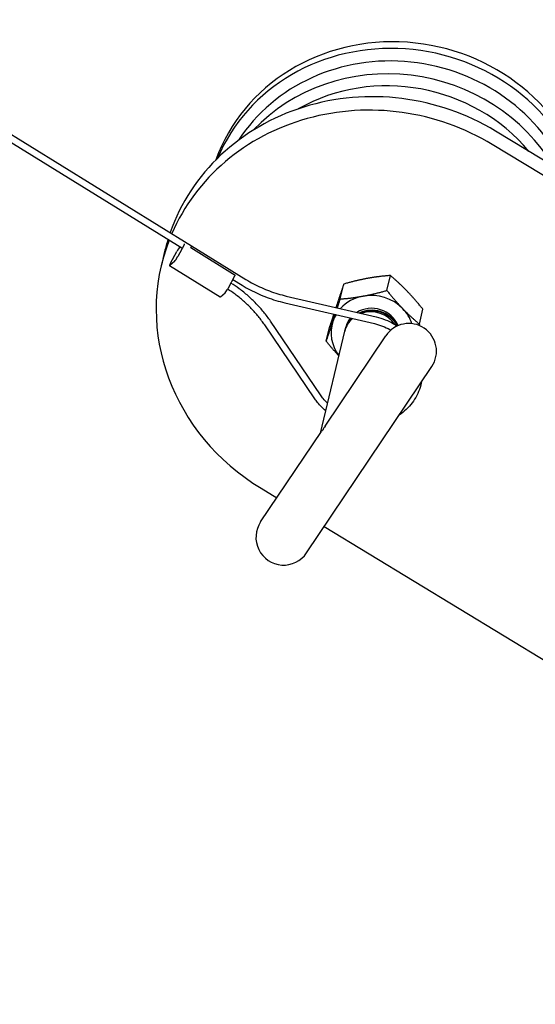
# Model space of a CAD drawing. Header units: inches. Extents: x 36 to 1719, y -84 to 1122.
# Tile 36 of 256: x 425.8 to 429.29, y 300.09 to 306.75. Entities that reach past the tile are written whole.
import ezdxf

# ---------------------------------------------------------------- set-up
doc = ezdxf.new("R2010")
doc.units = ezdxf.units.IN
doc.header["$LTSCALE"] = 48
doc.header["$MEASUREMENT"] = 0
doc.layers.add('Visible (ANSI)', color=7, linetype='Continuous', lineweight=30)

msp = doc.modelspace()

# ---------------------------------------------------------------- linework, layer by layer
at = {"layer": 'Visible (ANSI)'}
for p, q in [((425.51044, 306.1209), (426.96408, 305.22355)), ((425.52137, 306.05892), (426.89796, 305.20914)), ((432.20597, 304.06995), (429.02404, 306.00017)), ((432.18423, 303.9788), (429.0023, 305.90902)), ((426.78204, 305.18432), (426.76029, 305.09317)), ((426.8217, 305.10513), (426.8646, 305.18427)), ((426.91492, 305.23061), (426.87202, 305.15147)), ((426.95937, 305.21086), (427.26088, 305.02474)), ((426.96423, 305.22339), (427.33338, 304.99551)), ((426.84864, 305.11737), (426.81786, 305.08901)), ((427.158, 304.87583), (426.81505, 305.08753)), ((427.21496, 304.93977), (427.25786, 305.01891)), ((427.24492, 304.99503), (427.30875, 304.95562)), ((428.28803, 304.92078), (428.31218, 305.02203)), ((427.1608, 304.87731), (427.19159, 304.90566)), ((427.97243, 304.86316), (427.99658, 304.96442)), ((427.59632, 304.8375), (428.20518, 304.69641)), ((427.6069, 304.88317), (428.21577, 304.74207)), ((428.50859, 304.69226), (428.53275, 304.79351)), ((427.83818, 304.21394), (427.49945, 304.71335)), ((427.79939, 304.18763), (427.46066, 304.68704)), ((427.83823, 303.95566), (428.00269, 304.64495)), ((427.87739, 304.57702), (427.90155, 304.67828)), ((428.00337, 304.64782), (428.00405, 304.65067)), ((427.87001, 304.00291), (428.28127, 304.61428)), ((427.74421, 303.14403), (428.59242, 304.40498)), ((427.43306, 303.35333), (427.84431, 303.9647)), ((427.43638, 303.5811), (427.54284, 303.51652)), ((427.86381, 303.32182), (429.38821, 302.39708))]:
    msp.add_line(p, q, dxfattribs=at)
msp.add_circle((422.3504, 315.10877), 23.75, dxfattribs=at)
for centre, start, end in [((428.43684, 304.50963), 326.072387, 146.072387), ((427.58864, 303.24868), 146.072387, 326.072387)]:
    msp.add_arc(centre, 0.1875, start, end, dxfattribs=at)
for centre, major_axis, ratio, start_param, end_param in [((428.37149, 305.38279), (-1.27667, 0.3046), 0.9270951, 3.5924024, 6.1824647), ((428.36077, 305.33784), (-1.27667, 0.3046), 0.9270951, 3.6444839, 6.133386), ((428.35434, 305.31091), (-1.21587, 0.29009), 0.9270951, 3.7386322, 5.9660411), ((428.32807, 305.2008), (1.15508, -0.27559), 0.9270951, 0.8932087, 2.3600044), ((428.32807, 305.2008), (-1.15508, 0.27559), 0.9270951, 4.0348014, 5.5015971), ((428.33351, 305.22359), (-1.21587, 0.29009), 0.9270951, 3.8738707, 5.7957675), ((428.24108, 304.83621), (-1.45905, 0.34811), 0.9270951, 4.3785858, 6.1869902), ((428.21934, 304.74506), (-1.45905, 0.34811), 0.9270951, 4.3785858, 6.1220259), ((428.21934, 304.74506), (-1.45905, 0.34811), 0.9270951, 6.1562249, 7.5201784), ((428.24108, 304.83621), (-1.45905, 0.34811), 0.9270951, 6.2217172, 6.2831853), ((426.90515, 305.22162), (-0.01642, -0.02659), 0.1257285, 1.9922802, 2.2283064), ((426.87437, 305.19326), (0.01642, 0.02659), 0.1257285, 0.5938297, 1.9922802), ((426.95174, 305.20356), (0.01234, 0.02), 0.1257285, 5.1517538, 6.2831853), ((426.83147, 305.11412), (-0.01642, -0.02659), 0.1257285, 5.1338729, 6.7046692), ((426.86225, 305.14248), (-0.01642, -0.02659), 0.1257285, 0.4214839, 1.9922802), ((427.2481, 305.00991), (0.01642, 0.02659), 0.1257285, 5.1338729, 5.3791988), ((427.2052, 304.93077), (0.01642, 0.02659), 0.1257285, 3.5630765, 5.1338729), ((427.17441, 304.90242), (-0.01642, -0.02659), 0.1257285, 0, 0.4214839), ((428.1908, 304.62547), (-0.27381, 0.06533), 0.9270951, 5.1558063, 5.8157644), ((428.1908, 304.62547), (-0.27381, 0.06533), 0.9270951, 4.1086088, 5.1558063), ((428.1908, 304.62547), (-0.18221, 0.04347), 0.9270951, 3.7281341, 5.5335602), ((428.18507, 304.60144), (0.18238, -0.04351), 0.9270951, 0.7837489, 2.1730518), ((428.1908, 304.62547), (-0.27381, 0.06533), 0.9270951, 3.6655366, 4.1086088), ((428.1908, 304.62547), (-0.27381, 0.06533), 0.9270951, 6.2030039, 7.125048), ((428.1908, 304.62547), (-0.27381, 0.06533), 0.9270951, 6.0092957, 6.2030039), ((428.18507, 304.60144), (-0.18238, 0.04351), 0.9270951, 5.6977945, 6.2831853), ((428.1908, 304.62547), (-0.18221, 0.04347), 0.9270951, 5.8605203, 6.3282155), ((428.01274, 303.87915), (-0.17362, 0.07612), 0.5605058, 6.0504346, 6.1821328), ((428.01274, 303.87915), (-0.09755, -0.2225), 0.7631589, 4.4796383, 4.6113364)]:
    msp.add_ellipse(centre, major_axis=major_axis, ratio=ratio, start_param=start_param, end_param=end_param, dxfattribs=at)
for points, knots in [([(427.49945, 304.71335), (427.48529, 304.73424), (427.47017, 304.75457), (427.43816, 304.79397), (427.42126, 304.81305), (427.3858, 304.84979), (427.36724, 304.86746), (427.32861, 304.90127), (427.30854, 304.91741), (427.26964, 304.9461), (427.25098, 304.95885), (427.23186, 304.97093)], [4.27605667, 4.27605667, 4.27605667, 4.27605667, 4.36332313, 4.36332313, 4.45058959, 4.45058959, 4.53785606, 4.53785606, 4.62512252, 4.62512252, 4.7014064, 4.7014064, 4.7014064, 4.7014064]), ([(427.33338, 304.99551), (427.35013, 304.98517), (427.36725, 304.97536), (427.40214, 304.95686), (427.41992, 304.94817), (427.45603, 304.93195), (427.47437, 304.92441), (427.51153, 304.91054), (427.53035, 304.90421), (427.56836, 304.89276), (427.58756, 304.88765), (427.6069, 304.88317)], [1.57079633, 1.57079633, 1.57079633, 1.57079633, 1.6406095, 1.6406095, 1.71042267, 1.71042267, 1.78023584, 1.78023584, 1.85004901, 1.85004901, 1.91986218, 1.91986218, 1.91986218, 1.91986218]), ([(427.46066, 304.68704), (427.44726, 304.7068), (427.43295, 304.72605), (427.40262, 304.76337), (427.38661, 304.78145), (427.35299, 304.81629), (427.33538, 304.83305), (427.29872, 304.86513), (427.27967, 304.88045), (427.24348, 304.90715), (427.22655, 304.91876), (427.2092, 304.92979)], [4.27605667, 4.27605667, 4.27605667, 4.27605667, 4.36332313, 4.36332313, 4.45058959, 4.45058959, 4.53785606, 4.53785606, 4.62512252, 4.62512252, 4.69806958, 4.69806958, 4.69806958, 4.69806958]), ([(427.30875, 304.95562), (427.32638, 304.94474), (427.34439, 304.93443), (427.38109, 304.91497), (427.39978, 304.90583), (427.43775, 304.88877), (427.45703, 304.88085), (427.49609, 304.86627), (427.51586, 304.85961), (427.55582, 304.84758), (427.57599, 304.84221), (427.59632, 304.8375)], [1.57079633, 1.57079633, 1.57079633, 1.57079633, 1.6406095, 1.6406095, 1.71042267, 1.71042267, 1.78023584, 1.78023584, 1.85004901, 1.85004901, 1.91986218, 1.91986218, 1.91986218, 1.91986218]), ([(428.35978, 304.68056), (428.35813, 304.68403), (428.35636, 304.68745), (428.343, 304.71129), (428.32726, 304.72955), (428.28934, 304.75925), (428.26763, 304.77052), (428.22158, 304.78459), (428.19778, 304.78754), (428.14926, 304.78493), (428.12504, 304.77896), (428.1026, 304.76861), (428.10237, 304.76851), (428.10215, 304.7684)], [69.37614322, 69.37614322, 69.37614322, 69.37614322, 69.40745433, 69.40745433, 69.59717852, 69.59717852, 69.7840733, 69.7840733, 69.96537385, 69.96537385, 70.15514577, 70.15514577, 70.15707968, 70.15707968, 70.15707968, 70.15707968]), ([(428.10587, 304.76754), (428.12296, 304.77498), (428.14121, 304.77994), (428.18369, 304.78513), (428.20779, 304.78372), (428.25471, 304.7726), (428.27704, 304.76283), (428.31699, 304.73577), (428.3341, 304.71858), (428.35114, 304.69283), (428.35474, 304.68658), (428.35792, 304.68017)], [0.81088116, 0.81088116, 0.81088116, 0.81088116, 0.95574543, 0.95574543, 1.13819898, 1.13819898, 1.32379971, 1.32379971, 1.51346259, 1.51346259, 1.57177809, 1.57177809, 1.57177809, 1.57177809]), ([(428.00303, 304.64637), (428.00362, 304.64891), (428.00426, 304.65144), (428.0112, 304.67636), (428.02203, 304.69722), (428.04153, 304.72125), (428.0466, 304.72674), (428.05201, 304.7319)], [0.37321924, 0.37321924, 0.37321924, 0.37321924, 0.39423979, 0.39423979, 0.58155994, 0.58155994, 0.64098676, 0.64098676, 0.64098676, 0.64098676]), ([(428.0502, 304.73232), (428.04875, 304.73088), (428.04732, 304.72942), (428.03006, 304.71106), (428.01785, 304.69145), (428.00757, 304.66368), (428.00562, 304.65722), (428.00405, 304.65067)], [70.32376655, 70.32376655, 70.32376655, 70.32376655, 70.33997175, 70.33997175, 70.52392639, 70.52392639, 70.57839219, 70.57839219, 70.57839219, 70.57839219]), ([(428.21577, 304.74207), (428.2573, 304.73244), (428.29739, 304.71656), (428.3423, 304.69037), (428.3504, 304.68526), (428.35831, 304.67989)], [1.22173048, 1.22173048, 1.22173048, 1.22173048, 1.54415246, 1.54415246, 1.61706803, 1.61706803, 1.61706803, 1.61706803]), ([(428.20518, 304.69641), (428.24157, 304.68797), (428.27671, 304.67414), (428.31085, 304.65446), (428.31288, 304.65326), (428.31489, 304.65205)], [1.22173048, 1.22173048, 1.22173048, 1.22173048, 1.53891788, 1.53891788, 1.5590532, 1.5590532, 1.5590532, 1.5590532]), ([(428.52286, 304.30156), (428.52137, 304.29401), (428.51963, 304.2865), (428.50748, 304.24098), (428.49074, 304.20464), (428.44581, 304.13905), (428.4176, 304.10982), (428.38043, 304.08215), (428.37564, 304.07876), (428.37077, 304.07547)], [2.76230726, 2.76230726, 2.76230726, 2.76230726, 2.82424921, 2.82424921, 3.14129606, 3.14129606, 3.45918583, 3.45918583, 3.50520553, 3.50520553, 3.50520553, 3.50520553]), ([(427.87397, 304.10547), (427.85349, 304.12256), (427.83479, 304.14157), (427.81161, 304.17038), (427.80531, 304.17889), (427.79939, 304.18763)], [4.86211073, 4.86211073, 4.86211073, 4.86211073, 5.06651281, 5.06651281, 5.14872129, 5.14872129, 5.14872129, 5.14872129]), ([(427.88632, 304.15722), (427.87587, 304.16717), (427.86608, 304.17771), (427.85033, 304.19688), (427.84405, 304.20529), (427.83818, 304.21394)], [4.93060408, 4.93060408, 4.93060408, 4.93060408, 5.05611638, 5.05611638, 5.14872129, 5.14872129, 5.14872129, 5.14872129])]:
    msp.add_open_spline(points, degree=3, knots=knots, dxfattribs=at)
for points, weights in [([(428.15657, 305.00239), (428.08334, 304.98902), (427.99658, 304.96442)], [1, 1.0379548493, 1]), ([(428.31218, 305.02203), (428.22981, 305.01576), (428.15657, 305.00239)], [1, 1.0379548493, 1]), ([(428.42465, 304.91694), (428.37347, 304.96997), (428.31218, 305.02203)], [1, 1.0379548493, 1]), ([(427.99658, 304.96442), (427.97331, 304.89691), (427.95125, 304.83051)], [1, 1.0379548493, 1]), ([(428.12804, 304.8828), (428.20127, 304.89618), (428.28803, 304.92078)], [1, 1.0379548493, 1]), ([(428.28803, 304.92078), (428.34494, 304.85038), (428.39612, 304.79735)], [1, 1.0379548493, 1]), ([(428.53275, 304.79351), (428.47584, 304.86391), (428.42465, 304.91694)], [1, 1.0379548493, 1]), ([(427.95295, 304.80298), (427.96215, 304.83127), (427.97243, 304.86316)], [1.01755012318, 1.01377295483, 1]), ([(427.97243, 304.86316), (428.0548, 304.86943), (428.12804, 304.8828)], [1, 1.0379548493, 1]), ([(427.95125, 304.83051), (427.94713, 304.81809), (427.94291, 304.8053)], [1, 1.00688945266, 1.01127779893]), ([(428.39612, 304.79735), (428.44731, 304.74432), (428.50859, 304.69226)], [1, 1.0379548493, 1]), ([(427.87739, 304.57702), (427.90067, 304.64453), (427.92272, 304.71093)], [1, 1.0379548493, 1]), ([(427.92823, 304.76059), (427.91586, 304.72271), (427.90155, 304.67828)], [1.018972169, 1.01929323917, 1]), ([(427.92272, 304.71093), (427.93034, 304.73387), (427.93834, 304.75824)], [1, 1.01279945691, 1.01696623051]), ([(428.50859, 304.69226), (428.50724, 304.68807), (428.50591, 304.68394)], [1, 1.00178931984, 1.00340993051]), ([(427.96277, 304.47765), (427.92238, 304.52137), (427.87739, 304.57702)], [1.01284216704, 1.02976776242, 1])]:
    msp.add_rational_spline(points, weights, degree=2, dxfattribs=at)

doc.saveas('drawing.dxf')
